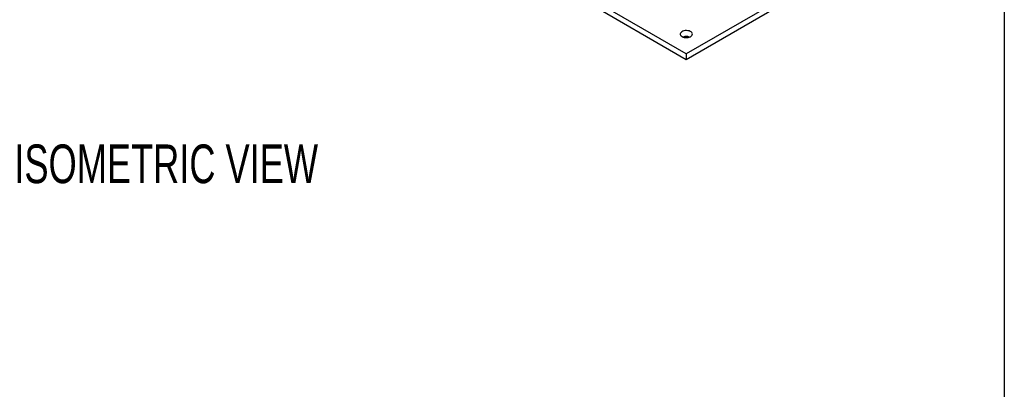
# Model space of a CAD drawing. Header units: inches. Extents: x 0.2 to 10.8, y 0.2 to 8.2.
# Tile 40 of 55: x 8.6 to 10.8, y 3.2 to 4. Entities that reach past the tile are written whole.
import ezdxf

# ---------------------------------------------------------------- set-up
doc = ezdxf.new("R2010")
doc.units = ezdxf.units.IN
doc.header["$MEASUREMENT"] = 0
doc.layers.add('DIMENSIONS', color=140, linetype='Continuous', lineweight=25)
doc.layers.add('TEXT', color=140, linetype='Continuous', lineweight=25)
doc.styles.add('SLDTEXTSTYLE0', font='TXT', dxfattribs={"width": 0.7})

# ---------------------------------------------------------------- blocks, each defined once
blk = doc.blocks.new('SW_NOTE_0')
at = {"layer": 'DIMENSIONS', "color": 0, "insert": (0, 0.859), "char_height": 0.66667, "attachment_point": 1, "style": 'SLDTEXTSTYLE0'}
blk.add_mtext('ISOMETRIC VIEW', dxfattribs=at)
blk = doc.blocks.new('ISOMETRIC_VIEW')
at = {"layer": 'DIMENSIONS', "color": 140}
blk.add_blockref('SW_NOTE_0', (0, -0.097), dxfattribs=at)

msp = doc.modelspace()

# ---------------------------------------------------------------- linework, layer by layer
for p, q in [((10.06477, 3.91026), (9.8438, 4.03782)), ((10.28574, 4.03782), (10.06477, 3.91026)), ((10.06477, 3.8975), (9.8438, 4.02507)), ((10.28574, 4.02507), (10.06477, 3.8975)), ((10.06477, 3.91026), (10.06477, 3.8975))]:
    msp.add_line(p, q)
at = {"flags": 128}
msp.add_lwpolyline([(10.05556, 3.94747), (10.05775, 3.94645), (10.06028, 3.94573), (10.06301, 3.94533), (10.06582, 3.94529), (10.06859, 3.9456), (10.07118, 3.94624), (10.07346, 3.94719), (10.07534, 3.9484), (10.07673, 3.94981), (10.07756, 3.95136), (10.07778, 3.95298), (10.0774, 3.9546), (10.07643, 3.95612), (10.07492, 3.95749), (10.07293, 3.95864), (10.07055, 3.95952), (10.06791, 3.96008), (10.06512, 3.9603), (10.06231, 3.96016), (10.05962, 3.95969), (10.05717, 3.95889), (10.05508, 3.9578), (10.05343, 3.95648), (10.05232, 3.95499), (10.05179, 3.95339), (10.05187, 3.95177), (10.05255, 3.95019), (10.0538, 3.94873), (10.05556, 3.94747)], dxfattribs=at)
msp.add_arc((10.06477, 3.92659), 0.02098, 70.83305, 109.16695)
at = {"layer": 'TEXT'}
msp.add_line((10.75, 8.25), (10.75, 0.25), dxfattribs=at)

# ---------------------------------------------------------------- block references
at = {"layer": 'DIMENSIONS', "xscale": 0.125, "yscale": 0.125, "zscale": 0.125}
msp.add_blockref('ISOMETRIC_VIEW', (8.61678, 3.61952), dxfattribs=at)

doc.saveas('drawing.dxf')
